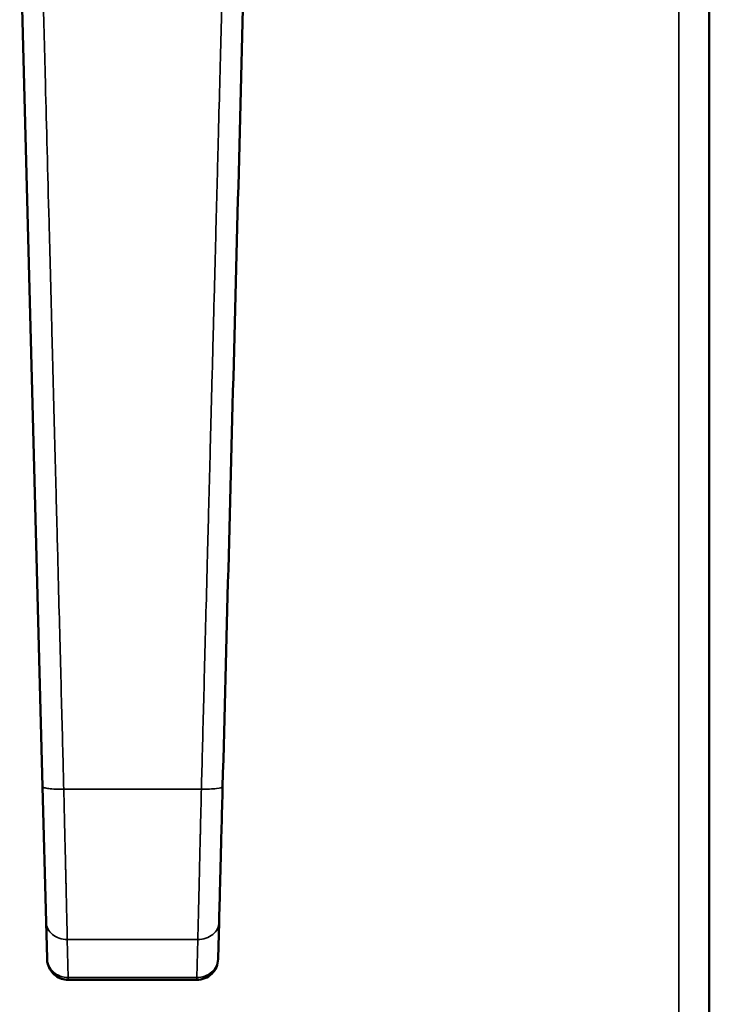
# Model space of a CAD drawing. Header units: inches. Extents: x 0 to 136, y 2 to 86.
# Tile 8 of 61: x 33.78 to 36.34, y 39.33 to 42.97. Entities that reach past the tile are written whole.
import ezdxf

# ---------------------------------------------------------------- set-up
doc = ezdxf.new("R2010")
doc.units = ezdxf.units.IN
doc.header["$LTSCALE"] = 4
doc.header["$MEASUREMENT"] = 0
doc.layers.add('Visible (ANSI)', color=7, linetype='Continuous', lineweight=50)
doc.layers.add('Visible Narrow (ANSI)', color=7, linetype='Continuous', lineweight=35)

msp = doc.modelspace()

# ---------------------------------------------------------------- linework, layer by layer
at = {"layer": 'Visible (ANSI)'}
for p, q in [((36.3405, 63.0793), (36.3405, 26.8294)), ((33.7849, 43.3656), (33.8696, 40.132)), ((33.8696, 40.132), (33.8827, 39.6306)), ((33.8827, 39.6306), (33.8862, 39.496)), ((34.5239, 39.6306), (34.5203, 39.496)), ((33.8862, 39.496), (33.8863, 39.4931)), ((34.5203, 39.496), (34.5203, 39.4931)), ((34.4415, 39.4165), (33.965, 39.4165))]:
    msp.add_line(p, q, dxfattribs=at)
for points, knots in [([(34.537, 40.132), (34.551, 40.6673), (34.5652, 41.2079), (34.5793, 41.7486), (34.5935, 42.2892), (34.6076, 42.8299), (34.6217, 43.3656)], [0, 0, 0, 0, 0.5, 0.5, 0.5, 1, 1, 1, 1]), ([(34.5239, 39.6306), (34.5246, 39.6579), (34.5254, 39.6899), (34.5273, 39.762), (34.5284, 39.8021), (34.5306, 39.8884), (34.5318, 39.9346), (34.5343, 40.031), (34.5357, 40.0811), (34.537, 40.132)], [0, 0, 0, 0, 0.25, 0.25, 0.5, 0.5, 0.75, 0.75, 1, 1, 1, 1]), ([(33.965, 39.4165), (33.9566, 39.4165), (33.9481, 39.4178), (33.932, 39.4232), (33.9243, 39.4273), (33.9107, 39.4376), (33.9046, 39.444), (33.8951, 39.4581), (33.8914, 39.466), (33.8874, 39.4804), (33.8865, 39.4868), (33.8863, 39.4931)], [0, 0, 0, 0, 0.0640535, 0.0640535, 0.1292096, 0.1292096, 0.1941975, 0.1941975, 0.2591259, 0.2591259, 0.3076088, 0.3076088, 0.3076088, 0.3076088]), ([(34.4415, 39.4165), (34.4517, 39.4165), (34.4618, 39.4184), (34.4806, 39.4261), (34.4892, 39.4317), (34.5037, 39.4459), (34.5096, 39.4544), (34.5177, 39.4729), (34.52, 39.483), (34.5203, 39.4931)], [0, 0, 0, 0, 0.25, 0.25, 0.5, 0.5, 0.75, 0.75, 1, 1, 1, 1])]:
    msp.add_open_spline(points, degree=3, knots=knots, dxfattribs=at)
msp.add_open_spline([(33.965, 39.4165), (33.965, 39.4165), (33.965, 39.4165), (33.965, 39.4165)], degree=3, dxfattribs=at)
at = {"layer": 'Visible Narrow (ANSI)'}
for p, q in [((36.2271, 26.8687), (36.2271, 63.0399)), ((33.9483, 40.1231), (34.4583, 40.1231)), ((33.9614, 39.5659), (33.965, 39.425)), ((33.9614, 39.5659), (34.4451, 39.5659)), ((34.4416, 39.425), (34.4451, 39.5659)), ((33.965, 39.425), (34.4416, 39.425))]:
    msp.add_line(p, q, dxfattribs=at)
msp.add_ellipse((34.4416, 39.5057), major_axis=(0, -0.0892), ratio=0.001868, start_param=6.28318, end_param=6.725492, dxfattribs=at)
for points, knots in [([(33.8636, 43.3783), (33.8681, 43.2072), (33.8737, 42.9919), (33.8804, 42.732), (33.8845, 42.5778), (33.8889, 42.408), (33.8937, 42.2226), (33.8968, 42.1025), (33.9001, 41.9758), (33.9036, 41.8426), (33.9038, 41.8346), (33.904, 41.8266), (33.9042, 41.8185), (33.9048, 41.7959), (33.9054, 41.773), (33.906, 41.7504), (33.9072, 41.7052), (33.9083, 41.6611), (33.9094, 41.6176), (33.9106, 41.5741), (33.9117, 41.5311), (33.9128, 41.4889), (33.915, 41.4044), (33.9171, 41.3228), (33.9191, 41.2439), (33.9212, 41.165), (33.9232, 41.0889), (33.9251, 41.0155), (33.927, 40.9422), (33.9288, 40.8716), (33.9306, 40.8038), (33.9341, 40.6682), (33.9374, 40.5437), (33.9403, 40.4302), (33.9433, 40.3168), (33.9459, 40.2144), (33.9483, 40.1231)], [0, 0, 0, 0, 0.242188, 0.242188, 0.242188, 0.38578, 0.38578, 0.38578, 0.478793, 0.478793, 0.478793, 0.484375, 0.484375, 0.484375, 0.5, 0.5, 0.5, 0.53125, 0.53125, 0.53125, 0.5625, 0.5625, 0.5625, 0.625, 0.625, 0.625, 0.6875, 0.6875, 0.6875, 0.75, 0.75, 0.75, 0.875, 0.875, 0.875, 1, 1, 1, 1]), ([(34.4583, 40.1231), (34.4607, 40.2144), (34.466, 40.4192), (34.4741, 40.7304), (34.4814, 41.0127), (34.4874, 41.2411), (34.4927, 41.4452), (34.4971, 41.617), (34.5, 41.7273), (34.5024, 41.8188), (34.5047, 41.9079), (34.5087, 42.0604), (34.514, 42.267), (34.52, 42.4973), (34.5274, 42.7804), (34.5354, 43.0898), (34.5407, 43.29), (34.543, 43.3783)], [0, 0, 0, 0, 0.125, 0.25, 0.3125, 0.375, 0.4375, 0.46875, 0.5, 0.515625, 0.53125, 0.5625, 0.625, 0.6875, 0.75, 0.875, 1, 1, 1, 1]), ([(33.8696, 40.132), (33.8696, 40.1306), (33.8717, 40.1292), (33.8796, 40.1268), (33.8855, 40.1257), (33.9, 40.124), (33.9087, 40.1234), (33.9277, 40.1228), (33.938, 40.1228), (33.9483, 40.1231)], [0, 0, 0, 0, 0.25, 0.25, 0.5, 0.5, 0.75, 0.75, 1, 1, 1, 1]), ([(33.9483, 40.1231), (33.9491, 40.0893), (33.9499, 40.0572), (33.9506, 40.0269), (33.9511, 40.0025), (33.9517, 39.9792), (33.9522, 39.9572), (33.9523, 39.952), (33.9525, 39.9468), (33.9526, 39.9417), (33.9529, 39.9284), (33.9532, 39.9156), (33.9535, 39.9032), (33.9538, 39.8909), (33.9541, 39.879), (33.9543, 39.8676), (33.9546, 39.8562), (33.9549, 39.8452), (33.9551, 39.8347), (33.9552, 39.8294), (33.9553, 39.8243), (33.9555, 39.8192), (33.9555, 39.8167), (33.9556, 39.8141), (33.9556, 39.8117), (33.9557, 39.8094), (33.9557, 39.8072), (33.9558, 39.8044), (33.9559, 39.8016), (33.956, 39.7981), (33.956, 39.7949), (33.9561, 39.7916), (33.9562, 39.7885), (33.9563, 39.7854), (33.9564, 39.7793), (33.9566, 39.7731), (33.9567, 39.767), (33.957, 39.7548), (33.9573, 39.743), (33.9575, 39.7317), (33.9578, 39.7203), (33.9581, 39.7092), (33.9583, 39.6985), (33.9585, 39.6894), (33.9587, 39.6805), (33.9589, 39.6719), (33.959, 39.6705), (33.959, 39.669), (33.959, 39.6676), (33.9595, 39.6477), (33.9599, 39.6293), (33.9603, 39.6124), (33.9607, 39.5955), (33.9611, 39.58), (33.9614, 39.5659)], [0, 0, 0, 0, 0.125, 0.125, 0.125, 0.225928, 0.225928, 0.225928, 0.25, 0.25, 0.25, 0.3125, 0.3125, 0.3125, 0.375, 0.375, 0.375, 0.4375, 0.4375, 0.4375, 0.46875, 0.46875, 0.46875, 0.484375, 0.484375, 0.484375, 0.5, 0.5, 0.5, 0.515625, 0.515625, 0.515625, 0.53125, 0.53125, 0.53125, 0.5625, 0.5625, 0.5625, 0.625, 0.625, 0.625, 0.6875, 0.6875, 0.6875, 0.741064, 0.741064, 0.741064, 0.75, 0.75, 0.75, 0.875, 0.875, 0.875, 1, 1, 1, 1]), ([(34.4451, 39.5659), (34.4455, 39.58), (34.4458, 39.5955), (34.4462, 39.6124), (34.4466, 39.6293), (34.4471, 39.6477), (34.4475, 39.6676), (34.4476, 39.669), (34.4476, 39.6705), (34.4476, 39.6719), (34.4478, 39.6805), (34.4481, 39.6894), (34.4483, 39.6985), (34.4485, 39.7092), (34.4488, 39.7203), (34.4491, 39.7317), (34.4493, 39.743), (34.4496, 39.7548), (34.4499, 39.767), (34.45, 39.7731), (34.4502, 39.7793), (34.4503, 39.7854), (34.4504, 39.7885), (34.4505, 39.7916), (34.4505, 39.7949), (34.4506, 39.7981), (34.4507, 39.8016), (34.4508, 39.8044), (34.4508, 39.8072), (34.4509, 39.8094), (34.4509, 39.8117), (34.451, 39.8141), (34.4511, 39.8167), (34.4511, 39.8192), (34.4512, 39.8243), (34.4514, 39.8294), (34.4515, 39.8347), (34.4517, 39.8452), (34.452, 39.8562), (34.4523, 39.8676), (34.4525, 39.879), (34.4528, 39.8909), (34.4531, 39.9032), (34.4534, 39.9156), (34.4537, 39.9284), (34.454, 39.9417), (34.4541, 39.9468), (34.4543, 39.952), (34.4544, 39.9572), (34.4549, 39.9792), (34.4554, 40.0025), (34.456, 40.0269), (34.4567, 40.0572), (34.4575, 40.0893), (34.4583, 40.1231)], [0, 0, 0, 0, 0.125, 0.125, 0.125, 0.25, 0.25, 0.25, 0.258938, 0.258938, 0.258938, 0.3125, 0.3125, 0.3125, 0.375, 0.375, 0.375, 0.4375, 0.4375, 0.4375, 0.46875, 0.46875, 0.46875, 0.484375, 0.484375, 0.484375, 0.5, 0.5, 0.5, 0.515625, 0.515625, 0.515625, 0.53125, 0.53125, 0.53125, 0.5625, 0.5625, 0.5625, 0.625, 0.625, 0.625, 0.6875, 0.6875, 0.6875, 0.75, 0.75, 0.75, 0.774075, 0.774075, 0.774075, 0.875, 0.875, 0.875, 1, 1, 1, 1]), ([(34.4583, 40.1231), (34.479, 40.1225), (34.4995, 40.1232), (34.5141, 40.1249), (34.5285, 40.1265), (34.5367, 40.1292), (34.537, 40.132)], [0, 0, 0, 0, 0.503, 0.503, 0.503, 1, 1, 1, 1]), ([(33.8827, 39.6306), (33.8829, 39.622), (33.8852, 39.6134), (33.8933, 39.5977), (33.8991, 39.5905), (33.9136, 39.5785), (33.9223, 39.5738), (33.9411, 39.5674), (33.9513, 39.5658), (33.9614, 39.5659)], [0, 0, 0, 0, 0.25, 0.25, 0.5, 0.5, 0.75, 0.75, 1, 1, 1, 1]), ([(34.4451, 39.5659), (34.4553, 39.5658), (34.4655, 39.5674), (34.4843, 39.5738), (34.4929, 39.5785), (34.5075, 39.5905), (34.5133, 39.5977), (34.5214, 39.6134), (34.5236, 39.622), (34.5239, 39.6306)], [0, 0, 0, 0, 0.25, 0.25, 0.5, 0.5, 0.75, 0.75, 1, 1, 1, 1]), ([(33.8862, 39.496), (33.8865, 39.4866), (33.8887, 39.4772), (33.8968, 39.46), (33.9027, 39.4521), (33.9172, 39.4391), (33.9259, 39.4338), (33.9447, 39.4268), (33.9548, 39.425), (33.965, 39.425)], [0, 0, 0, 0, 0.25, 0.25, 0.5, 0.5, 0.75, 0.75, 1, 1, 1, 1]), ([(34.4416, 39.425), (34.4518, 39.425), (34.4619, 39.4268), (34.4807, 39.4338), (34.4894, 39.4391), (34.5039, 39.4521), (34.5097, 39.46), (34.5179, 39.4772), (34.5201, 39.4866), (34.5203, 39.496)], [0, 0, 0, 0, 0.25, 0.25, 0.5, 0.5, 0.75, 0.75, 1, 1, 1, 1])]:
    msp.add_open_spline(points, degree=3, knots=knots, dxfattribs=at)
msp.add_open_spline([(33.965, 39.425), (33.965, 39.4194), (33.965, 39.4165), (33.965, 39.4165)], degree=3, dxfattribs=at)

doc.saveas('drawing.dxf')
